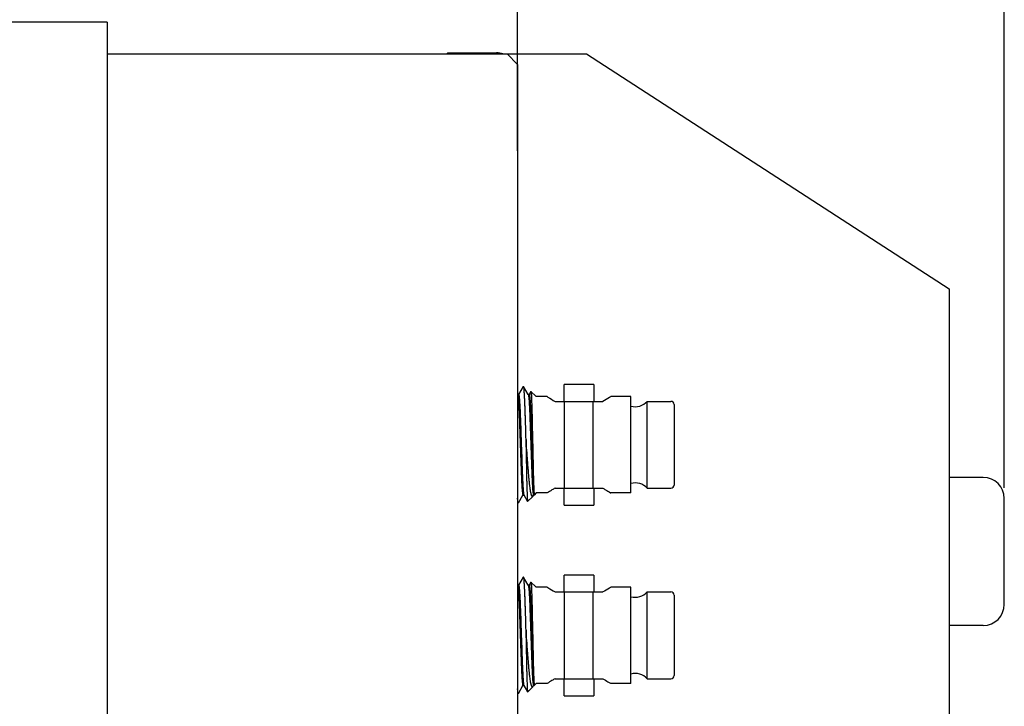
# Model space of a CAD drawing. Header units: millimetres. Extents: x 8 to 542, y 18 to 307.
# Tile 6 of 8: x 290 to 336, y 178 to 210. Entities that reach past the tile are written whole.
import ezdxf

# ---------------------------------------------------------------- set-up
doc = ezdxf.new("R2010")
doc.units = ezdxf.units.MM
doc.header["$LTSCALE"] = 23.1
doc.header["$PDMODE"] = 3
doc.header["$PDSIZE"] = 8
doc.layers.get('0').update_dxf_attribs({"linetype": 'CONTINUOUS'})
doc.layers.get('Defpoints').update_dxf_attribs({"linetype": 'CONTINUOUS'})
doc.layers.add('00_COMPONENTS', color=7, linetype='CONTINUOUS')
doc.layers.add('51__DRAFT_DIMS', color=7, linetype='CONTINUOUS')
doc.styles.get("Standard").update_dxf_attribs({"font": 'simfang.ttf'})
doc.dimstyles.new('DIMSTYLE_1', dxfattribs={"dimtxt": 3, "dimasz": 3, "dimexe": 2.5, "dimexo": 0.5, "dimgap": 0.75, "dimtad": 1, "dimdsep": 46, "dimtxsty": 'STANDARD', "dimblk": '_FILLED', "dimblk1": '_FILLED', "dimblk2": '_FILLED', "dimcen": 0.09, "dimclrt": 3, "dimazin": 2, "dimtp": 0.3, "dimtm": 0.3, "dimtfac": 1, "dimtofl": 0, "dimtmove": 0, "dimatfit": 3, "dimldrblk": '_FILLED', "dimfxl": 1, "dimtolj": 1, "dimarcsym": 0})

# ---------------------------------------------------------------- blocks, each defined once
blk = doc.blocks.new('_FILLED')
at = {"color": 0, "linetype": 'ByBlock'}
blk.add_solid([(0, 0), (-1, 0.167), (-1, -0.167)], dxfattribs=at)
blk = doc.blocks.new('*D8')
at = {"layer": '51__DRAFT_DIMS', "color": 0, "lineweight": -2}
for p, q in [((250.166, 208.368), (250.166, 228.529)), ((313.166, 204.216), (313.166, 228.529)), ((253.166, 226.029), (310.166, 226.029))]:
    blk.add_line(p, q, dxfattribs=at)
at = {"layer": 'Defpoints', "color": 0}
for p in [(313.166, 226.029), (250.166, 207.868), (313.166, 203.716)]:
    blk.add_point(p, dxfattribs=at)
at = {"layer": '51__DRAFT_DIMS', "color": 0, "linetype": 'ByBlock', "lineweight": -2, "xscale": 3, "yscale": 3, "zscale": 3, "rotation": 180}
blk.add_blockref('_FILLED', (250.166, 226.029), dxfattribs=at)
at = {"layer": '51__DRAFT_DIMS', "color": 0, "linetype": 'ByBlock', "lineweight": -2, "xscale": 3, "yscale": 3, "zscale": 3}
blk.add_blockref('_FILLED', (313.166, 226.029), dxfattribs=at)
at = {"layer": '51__DRAFT_DIMS', "insert": (283.645, 231.446), "char_height": 3.5, "attachment_point": 2, "line_spacing_factor": 0.9}
blk.add_mtext('\\A1;63', dxfattribs=at)
blk = doc.blocks.new('*D9')
at = {"layer": '51__DRAFT_DIMS', "color": 0, "lineweight": -2}
for p, q in [((250.166, 208.368), (250.166, 235.928)), ((336.169, 188.295), (336.169, 235.928)), ((333.169, 233.428), (253.166, 233.428))]:
    blk.add_line(p, q, dxfattribs=at)
at = {"layer": 'Defpoints', "color": 0}
for p in [(250.166, 233.428), (250.166, 207.868), (336.169, 187.795)]:
    blk.add_point(p, dxfattribs=at)
at = {"layer": '51__DRAFT_DIMS', "color": 0, "linetype": 'ByBlock', "lineweight": -2, "xscale": 3, "yscale": 3, "zscale": 3, "rotation": 180}
blk.add_blockref('_FILLED', (250.166, 233.428), dxfattribs=at)
at = {"layer": '51__DRAFT_DIMS', "color": 0, "linetype": 'ByBlock', "lineweight": -2, "xscale": 3, "yscale": 3, "zscale": 3}
blk.add_blockref('_FILLED', (336.169, 233.428), dxfattribs=at)
at = {"layer": '51__DRAFT_DIMS', "insert": (295.094, 238.845), "char_height": 3.5, "attachment_point": 2, "line_spacing_factor": 0.9}
blk.add_mtext('\\A1;86', dxfattribs=at)

msp = doc.modelspace()

# ---------------------------------------------------------------- linework, layer by layer
at = {"layer": '00_COMPONENTS', "color": 7}
for p, q in [((293.766, 210.295), (269.066, 210.295)), ((293.766, 210.295), (293.766, 110.295)), ((293.766, 208.795), (316.415, 208.795)), ((309.866, 208.845), (309.816, 208.795)), ((309.866, 208.845), (312.166, 208.845)), ((313.166, 208.295), (312.666, 208.795)), ((316.415, 208.795), (333.569, 197.695)), ((313.166, 208.295), (313.166, 112.295)), ((333.569, 197.695), (333.569, 122.895)), ((316.766, 193.183), (315.366, 193.183)), ((315.366, 192.383), (315.366, 193.183)), ((316.766, 193.183), (316.766, 192.383)), ((313.17, 192.703), (313.166, 192.71)), ((313.216, 192.706), (313.168, 192.706)), ((313.17, 192.703), (313.171, 192.699)), ((313.43, 193.08), (313.214, 192.707)), ((313.214, 192.707), (313.214, 192.706)), ((313.433, 193.083), (313.448, 193.083)), ((313.67, 192.703), (313.451, 193.08)), ((313.716, 192.706), (313.668, 192.706)), ((313.67, 192.703), (313.671, 192.7)), ((313.796, 192.849), (313.714, 192.707)), ((313.714, 192.707), (313.714, 192.706)), ((314.041, 192.608), (313.799, 192.85)), ((314.566, 192.608), (314.041, 192.608)), ((314.566, 192.608), (314.567, 192.607)), ((314.936, 192.383), (317.196, 192.383)), ((315.386, 188.283), (315.386, 192.383)), ((316.745, 188.283), (316.745, 192.383)), ((317.566, 192.608), (317.55, 192.597)), ((317.564, 192.607), (317.55, 192.597)), ((318.516, 192.608), (317.566, 192.608)), ((318.516, 188.058), (318.516, 192.608)), ((319.297, 192.383), (320.416, 192.383)), ((319.297, 188.283), (319.297, 192.383)), ((320.566, 192.233), (320.566, 188.433)), ((313.566, 190.58), (313.566, 190.085)), ((313.583, 190.333), (313.566, 190.58)), ((313.558, 190.333), (313.566, 190.085)), ((335.169, 188.795), (333.569, 188.795)), ((313.942, 188.066), (313.943, 187.96)), ((314.04, 188.058), (313.942, 187.96)), ((313.942, 188.043), (313.942, 188.004)), ((314.566, 188.058), (314.04, 188.058)), ((314.567, 188.059), (314.566, 188.058)), ((314.936, 188.283), (317.196, 188.283)), ((315.366, 187.483), (315.366, 188.283)), ((316.766, 188.283), (316.766, 187.483)), ((317.55, 188.068), (317.566, 188.058)), ((318.516, 188.058), (317.566, 188.058)), ((319.297, 188.283), (320.416, 188.283)), ((313.166, 187.61), (313.18, 187.586)), ((313.183, 187.583), (313.198, 187.583)), ((313.201, 187.586), (313.417, 187.959)), ((313.416, 187.96), (313.464, 187.96)), ((313.417, 187.959), (313.418, 187.96)), ((313.462, 187.963), (313.638, 187.658)), ((313.879, 187.896), (313.64, 187.657)), ((313.888, 187.909), (313.917, 187.959)), ((313.916, 187.96), (313.942, 187.96)), ((313.917, 187.959), (313.918, 187.96)), ((313.942, 188.004), (313.943, 187.969)), ((313.943, 187.969), (313.943, 187.96)), ((313.943, 187.96), (313.943, 187.96)), ((336.169, 182.795), (336.169, 187.795)), ((315.366, 187.483), (316.766, 187.483)), ((313.43, 184.08), (313.214, 183.707)), ((313.433, 184.083), (313.448, 184.083)), ((313.67, 183.703), (313.451, 184.08)), ((313.796, 183.849), (313.714, 183.707)), ((314.041, 183.608), (313.799, 183.85)), ((316.766, 184.183), (315.366, 184.183)), ((315.366, 183.383), (315.366, 184.183)), ((316.766, 184.183), (316.766, 183.383)), ((313.17, 183.703), (313.166, 183.71)), ((313.216, 183.706), (313.168, 183.706)), ((313.17, 183.703), (313.171, 183.699)), ((313.214, 183.707), (313.214, 183.706)), ((313.716, 183.706), (313.668, 183.706)), ((313.67, 183.703), (313.671, 183.7)), ((313.714, 183.707), (313.714, 183.706)), ((314.566, 183.608), (314.041, 183.608)), ((314.566, 183.608), (314.567, 183.607)), ((314.936, 183.383), (317.196, 183.383)), ((315.386, 179.283), (315.386, 183.383)), ((316.745, 179.283), (316.745, 183.383)), ((317.566, 183.608), (317.55, 183.597)), ((317.564, 183.607), (317.55, 183.597)), ((318.516, 183.608), (317.566, 183.608)), ((318.516, 179.058), (318.516, 183.608)), ((319.297, 183.383), (320.416, 183.383)), ((319.297, 179.283), (319.297, 183.383)), ((320.566, 183.233), (320.566, 179.433)), ((313.566, 181.58), (313.566, 181.085)), ((313.583, 181.333), (313.566, 181.58)), ((335.169, 181.795), (333.569, 181.795)), ((313.558, 181.333), (313.566, 181.085)), ((314.936, 179.283), (317.196, 179.283)), ((315.366, 178.483), (315.366, 179.283)), ((316.766, 179.283), (316.766, 178.483)), ((319.297, 179.283), (320.416, 179.283)), ((313.201, 178.586), (313.417, 178.959)), ((313.416, 178.96), (313.464, 178.96)), ((313.417, 178.959), (313.418, 178.96)), ((313.462, 178.963), (313.638, 178.658)), ((313.879, 178.896), (313.64, 178.657)), ((313.888, 178.909), (313.917, 178.959)), ((313.916, 178.96), (313.942, 178.96)), ((313.917, 178.959), (313.918, 178.96)), ((313.942, 179.066), (313.943, 178.96)), ((314.041, 179.058), (313.942, 178.96)), ((313.942, 179.043), (313.942, 179.004)), ((313.942, 179.004), (313.943, 178.969)), ((313.943, 178.969), (313.943, 178.96)), ((313.943, 178.96), (313.943, 178.96)), ((314.566, 179.058), (314.041, 179.058)), ((314.567, 179.059), (314.566, 179.058)), ((317.55, 179.068), (317.566, 179.058)), ((318.516, 179.058), (317.566, 179.058)), ((313.166, 178.61), (313.18, 178.586)), ((313.183, 178.583), (313.198, 178.583)), ((315.366, 178.483), (316.766, 178.483))]:
    msp.add_line(p, q, dxfattribs=at)
at = {"layer": '00_COMPONENTS', "color": 4}
for p, q in [((310.666, 208.845), (310.666, 208.795)), ((312.166, 208.845), (312.166, 208.795))]:
    msp.add_line(p, q, dxfattribs=at)
at = {"layer": '00_COMPONENTS', "color": 7}
for centre, radius, start, end in [((312.166, 207.845), 1, 72.1598, 90), ((318.716, 192.933), 0.8, 255.5178, 316.5675), ((320.416, 192.233), 0.15, 0, 90), ((318.716, 187.733), 0.8, 43.4325, 104.4822), ((335.169, 187.795), 1, 0, 90), ((320.416, 188.433), 0.15, 270, 360), ((318.716, 183.933), 0.8, 255.5178, 316.5675), ((320.416, 183.233), 0.15, 0, 90), ((335.169, 182.795), 1, 270, 360), ((318.716, 178.733), 0.8, 43.4325, 104.4822), ((320.416, 179.433), 0.15, 270, 360)]:
    msp.add_arc(centre, radius, start, end, dxfattribs=at)
for points, knots in [([(313.171, 192.699), (313.173, 192.695), (313.176, 192.686), (313.179, 192.669), (313.183, 192.647), (313.188, 192.607), (313.195, 192.543), (313.203, 192.45), (313.211, 192.337), (313.219, 192.205), (313.227, 192.056), (313.237, 191.832), (313.249, 191.525), (313.263, 191.124), (313.278, 190.69), (313.294, 190.236), (313.31, 189.787), (313.322, 189.428), (313.332, 189.159), (313.339, 188.973), (313.346, 188.797), (313.353, 188.633), (313.361, 188.482), (313.369, 188.347), (313.377, 188.231), (313.385, 188.135), (313.392, 188.069), (313.397, 188.026), (313.401, 188.003), (313.404, 187.986), (313.407, 187.976), (313.409, 187.97), (313.41, 187.966), (313.412, 187.962), (313.414, 187.96), (313.416, 187.96)], [0, 0, 0, 0, 0.002491, 0.006077, 0.010787, 0.016639, 0.031784, 0.051449, 0.075432, 0.103399, 0.134905, 0.169453, 0.245071, 0.329256, 0.422408, 0.519809, 0.616026, 0.705801, 0.746975, 0.786, 0.823166, 0.858113, 0.890104, 0.918626, 0.943227, 0.96355, 0.979373, 0.985567, 0.990615, 0.994533, 0.996075, 0.997346, 0.998353, 0.99911, 1, 1, 1, 1]), ([(313.216, 192.706), (313.217, 192.706), (313.219, 192.704), (313.221, 192.7), (313.223, 192.695), (313.224, 192.69), (313.227, 192.679), (313.23, 192.662), (313.234, 192.638), (313.24, 192.595), (313.246, 192.527), (313.254, 192.43), (313.263, 192.312), (313.271, 192.175), (313.278, 192.022), (313.286, 191.855), (313.293, 191.677), (313.3, 191.489), (313.31, 191.217), (313.322, 190.853), (313.338, 190.4), (313.354, 189.943), (313.37, 189.507), (313.381, 189.165), (313.391, 188.913), (313.398, 188.739), (313.406, 188.578), (313.414, 188.431), (313.422, 188.302), (313.43, 188.193), (313.437, 188.114), (313.443, 188.063), (313.447, 188.032), (313.45, 188.007), (313.454, 187.987), (313.457, 187.973), (313.46, 187.966), (313.462, 187.963)], [0, 0, 0, 0, 0.000899, 0.001667, 0.002689, 0.003979, 0.005545, 0.009524, 0.014652, 0.020944, 0.037016, 0.057652, 0.082622, 0.111552, 0.143978, 0.179365, 0.21695, 0.256434, 0.298141, 0.389052, 0.486205, 0.584188, 0.677469, 0.761418, 0.800085, 0.836846, 0.871076, 0.902102, 0.929434, 0.952631, 0.971383, 0.979032, 0.985518, 0.990837, 0.995005, 0.998044, 1, 1, 1, 1]), ([(313.43, 193.08), (313.43, 193.08), (313.431, 193.082), (313.432, 193.083), (313.433, 193.083)], [0, 0, 0, 0, 0.338671, 1, 1, 1, 1]), ([(313.433, 193.083), (313.434, 193.083), (313.436, 193.081), (313.438, 193.077), (313.439, 193.075), (313.439, 193.073)], [0, 0, 0, 0, 0.328229, 0.615588, 1, 1, 1, 1]), ([(313.439, 193.073), (313.44, 193.072), (313.441, 193.069), (313.442, 193.065), (313.442, 193.062)], [0, 0, 0, 0, 0.215806, 1, 1, 1, 1]), ([(313.442, 193.062), (313.444, 193.056), (313.446, 193.042), (313.451, 193.007), (313.458, 192.949), (313.465, 192.863), (313.472, 192.755), (313.48, 192.627), (313.491, 192.419), (313.503, 192.124), (313.513, 191.808), (313.522, 191.533), (313.531, 191.23), (313.543, 190.828), (313.553, 190.501), (313.558, 190.333)], [0, 0, 0, 0, 0.006651, 0.015318, 0.038808, 0.07051, 0.110236, 0.157571, 0.21191, 0.338336, 0.481903, 0.558732, 0.640456, 0.815666, 1, 1, 1, 1]), ([(313.451, 193.08), (313.451, 193.08), (313.45, 193.082), (313.449, 193.083), (313.448, 193.083)], [0, 0, 0, 0, 0.338671, 1, 1, 1, 1]), ([(313.566, 190.58), (313.561, 190.744), (313.551, 191.06), (313.537, 191.512), (313.527, 191.864), (313.517, 192.124), (313.51, 192.303), (313.503, 192.467), (313.496, 192.615), (313.488, 192.745), (313.481, 192.854), (313.474, 192.932), (313.469, 192.983), (313.465, 193.013), (313.462, 193.038), (313.459, 193.057), (313.455, 193.07), (313.453, 193.077), (313.451, 193.08)], [0, 0, 0, 0, 0.196343, 0.378599, 0.541952, 0.61835, 0.690148, 0.756307, 0.815823, 0.86785, 0.911719, 0.946967, 0.961282, 0.973371, 0.983247, 0.990942, 0.996497, 1, 1, 1, 1]), ([(313.671, 192.7), (313.672, 192.697), (313.675, 192.688), (313.678, 192.673), (313.682, 192.651), (313.686, 192.625), (313.69, 192.593), (313.695, 192.539), (313.702, 192.458), (313.71, 192.346), (313.718, 192.215), (313.726, 192.068), (313.737, 191.844), (313.749, 191.537), (313.762, 191.136), (313.778, 190.701), (313.794, 190.246), (313.809, 189.796), (313.822, 189.435), (313.832, 189.165), (313.838, 188.979), (313.845, 188.802), (313.853, 188.637), (313.861, 188.485), (313.869, 188.35), (313.877, 188.233), (313.885, 188.136), (313.892, 188.069), (313.897, 188.027), (313.901, 188.003), (313.904, 187.986), (313.907, 187.976), (313.908, 187.97), (313.91, 187.966), (313.912, 187.962), (313.914, 187.96), (313.916, 187.96)], [0, 0, 0, 0, 0.002301, 0.005695, 0.010215, 0.01588, 0.022701, 0.030672, 0.050019, 0.073728, 0.101475, 0.132815, 0.167254, 0.242806, 0.326905, 0.420105, 0.51771, 0.614256, 0.704427, 0.745787, 0.784971, 0.822283, 0.857384, 0.889527, 0.918191, 0.94292, 0.963353, 0.979263, 0.985491, 0.990567, 0.994506, 0.996057, 0.997334, 0.998346, 0.999107, 1, 1, 1, 1]), ([(313.716, 192.706), (313.717, 192.706), (313.719, 192.704), (313.721, 192.701), (313.723, 192.695), (313.726, 192.685), (313.731, 192.661), (313.737, 192.619), (313.744, 192.555), (313.751, 192.473), (313.759, 192.373), (313.766, 192.256), (313.773, 192.124), (313.78, 191.979), (313.787, 191.823), (313.794, 191.657), (313.8, 191.484), (313.807, 191.301), (313.816, 191.039), (313.828, 190.696), (313.843, 190.274), (313.857, 189.855), (313.871, 189.458), (313.884, 189.093), (313.897, 188.765), (313.911, 188.481), (313.923, 188.277), (313.934, 188.145), (313.94, 188.09), (313.942, 188.066)], [0, 0, 0, 0, 0.000821, 0.001497, 0.002389, 0.004864, 0.008303, 0.018156, 0.032033, 0.049894, 0.071594, 0.096892, 0.125443, 0.156865, 0.190687, 0.226287, 0.26354, 0.302724, 0.344186, 0.432593, 0.524783, 0.61634, 0.702961, 0.781199, 0.852188, 0.914624, 0.96475, 0.984342, 1, 1, 1, 1]), ([(313.796, 192.849), (313.796, 192.849), (313.797, 192.85), (313.798, 192.85), (313.798, 192.85), (313.799, 192.85)], [0, 0, 0, 0, 0.565759, 0.762593, 1, 1, 1, 1]), ([(313.799, 192.85), (313.799, 192.849), (313.8, 192.848), (313.801, 192.844), (313.802, 192.839), (313.804, 192.83), (313.806, 192.814), (313.808, 192.792), (313.811, 192.763), (313.813, 192.729), (313.815, 192.689), (313.819, 192.624), (313.823, 192.531), (313.828, 192.403), (313.833, 192.255), (313.839, 192.09), (313.844, 191.908), (313.848, 191.711), (313.853, 191.502), (313.859, 191.202), (313.867, 190.811), (313.874, 190.494), (313.878, 190.333)], [0, 0, 0, 0, 0.000882, 0.002299, 0.00428, 0.006832, 0.013661, 0.022784, 0.034187, 0.047852, 0.063761, 0.081893, 0.124619, 0.175548, 0.234237, 0.300143, 0.372609, 0.450933, 0.534403, 0.622265, 0.807728, 1, 1, 1, 1]), ([(314.567, 192.607), (314.578, 192.6), (314.698, 192.521), (314.821, 192.446), (314.936, 192.383)], [0, 0, 0, 0, 0.090966, 1, 1, 1, 1]), ([(317.55, 192.597), (317.534, 192.587), (317.418, 192.512), (317.3, 192.44), (317.196, 192.383)], [0, 0, 0, 0, 0.137274, 1, 1, 1, 1]), ([(313.566, 190.085), (313.569, 189.927), (313.575, 189.617), (313.583, 189.17), (313.59, 188.819), (313.596, 188.56), (313.601, 188.387), (313.605, 188.23), (313.61, 188.09), (313.614, 187.969), (313.619, 187.879), (313.622, 187.818), (313.624, 187.779), (313.626, 187.746), (313.629, 187.718), (313.631, 187.695), (313.633, 187.678), (313.635, 187.667), (313.637, 187.661), (313.637, 187.659), (313.638, 187.658)], [0, 0, 0, 0, 0.196057, 0.382175, 0.552514, 0.629982, 0.701427, 0.766302, 0.824078, 0.874272, 0.916474, 0.93448, 0.950376, 0.964126, 0.975699, 0.985077, 0.992249, 0.997213, 0.998873, 1, 1, 1, 1]), ([(313.879, 187.896), (313.876, 187.894), (313.872, 187.89), (313.865, 187.89), (313.86, 187.891), (313.856, 187.894), (313.849, 187.901), (313.841, 187.913), (313.831, 187.933), (313.822, 187.96), (313.812, 187.992), (313.798, 188.047), (313.781, 188.131), (313.762, 188.248), (313.743, 188.388), (313.724, 188.548), (313.706, 188.728), (313.689, 188.924), (313.673, 189.135), (313.655, 189.358), (313.638, 189.592), (313.613, 189.918), (313.595, 190.166), (313.583, 190.333)], [0, 0, 0, 0, 0.004342, 0.006189, 0.008094, 0.010264, 0.012837, 0.019474, 0.028332, 0.039516, 0.053064, 0.068997, 0.107944, 0.156066, 0.212909, 0.277934, 0.350563, 0.430051, 0.51546, 0.605829, 0.700307, 0.798055, 1, 1, 1, 1]), ([(313.878, 190.333), (313.881, 190.206), (313.886, 189.957), (313.894, 189.591), (313.901, 189.244), (313.909, 188.926), (313.916, 188.645), (313.925, 188.407), (313.932, 188.219), (313.939, 188.111), (313.942, 188.066)], [0, 0, 0, 0, 0.167445, 0.330216, 0.484345, 0.625932, 0.751273, 0.857081, 0.940735, 1, 1, 1, 1]), ([(314.936, 188.283), (314.886, 188.256), (314.761, 188.184), (314.64, 188.107), (314.567, 188.059)], [0, 0, 0, 0, 0.391996, 1, 1, 1, 1]), ([(317.196, 188.283), (317.238, 188.259), (317.358, 188.191), (317.475, 188.117), (317.55, 188.068)], [0, 0, 0, 0, 0.351415, 1, 1, 1, 1]), ([(313.189, 187.604), (313.187, 187.614), (313.182, 187.64), (313.177, 187.685), (313.171, 187.745), (313.167, 187.79), (313.166, 187.814)], [0, 0, 0, 0, 0.149231, 0.365317, 0.649115, 1, 1, 1, 1]), ([(313.166, 187.655), (313.167, 187.646), (313.169, 187.631), (313.172, 187.61), (313.176, 187.596), (313.178, 187.588), (313.18, 187.586)], [0, 0, 0, 0, 0.372602, 0.662119, 0.870137, 1, 1, 1, 1]), ([(313.18, 187.586), (313.18, 187.585), (313.181, 187.584), (313.182, 187.583), (313.183, 187.583)], [0, 0, 0, 0, 0.338671, 1, 1, 1, 1]), ([(313.192, 187.593), (313.192, 187.593), (313.19, 187.597), (313.19, 187.601), (313.189, 187.604)], [0, 0, 0, 0, 0.215806, 1, 1, 1, 1]), ([(313.198, 187.583), (313.197, 187.583), (313.195, 187.585), (313.193, 187.589), (313.192, 187.591), (313.192, 187.593)], [0, 0, 0, 0, 0.328229, 0.615588, 1, 1, 1, 1]), ([(313.201, 187.586), (313.201, 187.585), (313.2, 187.584), (313.199, 187.583), (313.198, 187.583)], [0, 0, 0, 0, 0.338671, 1, 1, 1, 1]), ([(313.638, 187.658), (313.638, 187.658), (313.639, 187.657), (313.64, 187.657), (313.64, 187.657), (313.64, 187.657)], [0, 0, 0, 0, 0.571624, 0.767152, 1, 1, 1, 1]), ([(313.888, 187.909), (313.888, 187.908), (313.885, 187.903), (313.882, 187.899), (313.879, 187.896)], [0, 0, 0, 0, 0.284181, 1, 1, 1, 1]), ([(313.43, 184.08), (313.43, 184.08), (313.431, 184.082), (313.432, 184.083), (313.433, 184.083)], [0, 0, 0, 0, 0.338671, 1, 1, 1, 1]), ([(313.433, 184.083), (313.434, 184.083), (313.436, 184.081), (313.438, 184.077), (313.439, 184.075), (313.439, 184.073)], [0, 0, 0, 0, 0.328229, 0.615588, 1, 1, 1, 1]), ([(313.439, 184.073), (313.44, 184.072), (313.441, 184.069), (313.442, 184.065), (313.442, 184.062)], [0, 0, 0, 0, 0.215806, 1, 1, 1, 1]), ([(313.442, 184.062), (313.444, 184.056), (313.446, 184.042), (313.451, 184.007), (313.458, 183.949), (313.465, 183.863), (313.472, 183.755), (313.48, 183.627), (313.491, 183.419), (313.503, 183.124), (313.513, 182.808), (313.522, 182.533), (313.531, 182.23), (313.543, 181.828), (313.553, 181.501), (313.558, 181.333)], [0, 0, 0, 0, 0.006651, 0.015318, 0.038808, 0.07051, 0.110236, 0.157571, 0.21191, 0.338336, 0.481903, 0.558732, 0.640456, 0.815666, 1, 1, 1, 1]), ([(313.451, 184.08), (313.451, 184.08), (313.45, 184.082), (313.449, 184.083), (313.448, 184.083)], [0, 0, 0, 0, 0.338671, 1, 1, 1, 1]), ([(313.566, 181.58), (313.561, 181.744), (313.551, 182.06), (313.537, 182.512), (313.527, 182.864), (313.517, 183.124), (313.51, 183.303), (313.503, 183.467), (313.496, 183.615), (313.488, 183.745), (313.481, 183.854), (313.474, 183.932), (313.469, 183.983), (313.465, 184.013), (313.462, 184.038), (313.459, 184.057), (313.455, 184.07), (313.453, 184.077), (313.451, 184.08)], [0, 0, 0, 0, 0.196343, 0.378599, 0.541952, 0.61835, 0.690148, 0.756307, 0.815823, 0.86785, 0.911719, 0.946967, 0.961282, 0.973371, 0.983247, 0.990942, 0.996497, 1, 1, 1, 1]), ([(313.796, 183.849), (313.796, 183.849), (313.797, 183.85), (313.798, 183.85), (313.798, 183.85), (313.799, 183.85)], [0, 0, 0, 0, 0.565759, 0.762593, 1, 1, 1, 1]), ([(313.799, 183.85), (313.799, 183.849), (313.8, 183.848), (313.801, 183.844), (313.802, 183.839), (313.804, 183.83), (313.806, 183.814), (313.808, 183.792), (313.811, 183.763), (313.813, 183.729), (313.815, 183.689), (313.819, 183.624), (313.823, 183.531), (313.828, 183.403), (313.833, 183.255), (313.839, 183.09), (313.844, 182.908), (313.848, 182.711), (313.853, 182.502), (313.859, 182.202), (313.867, 181.811), (313.874, 181.494), (313.878, 181.333)], [0, 0, 0, 0, 0.000882, 0.002299, 0.00428, 0.006832, 0.013661, 0.022784, 0.034187, 0.047852, 0.063761, 0.081893, 0.124619, 0.175548, 0.234237, 0.300143, 0.372609, 0.450933, 0.534403, 0.622265, 0.807728, 1, 1, 1, 1]), ([(313.171, 183.699), (313.173, 183.695), (313.176, 183.686), (313.179, 183.669), (313.183, 183.647), (313.188, 183.607), (313.195, 183.543), (313.203, 183.45), (313.211, 183.337), (313.219, 183.205), (313.227, 183.056), (313.237, 182.832), (313.249, 182.525), (313.263, 182.124), (313.278, 181.69), (313.294, 181.236), (313.31, 180.787), (313.322, 180.428), (313.332, 180.159), (313.339, 179.973), (313.346, 179.797), (313.353, 179.633), (313.361, 179.482), (313.369, 179.347), (313.377, 179.231), (313.385, 179.135), (313.392, 179.069), (313.397, 179.026), (313.401, 179.003), (313.404, 178.986), (313.407, 178.976), (313.409, 178.97), (313.41, 178.966), (313.412, 178.962), (313.414, 178.96), (313.416, 178.96)], [0, 0, 0, 0, 0.002491, 0.006077, 0.010787, 0.016639, 0.031784, 0.051449, 0.075432, 0.103399, 0.134905, 0.169453, 0.245071, 0.329256, 0.422408, 0.519809, 0.616026, 0.705801, 0.746975, 0.786, 0.823166, 0.858113, 0.890104, 0.918626, 0.943227, 0.96355, 0.979373, 0.985567, 0.990615, 0.994533, 0.996075, 0.997346, 0.998353, 0.99911, 1, 1, 1, 1]), ([(313.216, 183.706), (313.217, 183.706), (313.219, 183.704), (313.221, 183.7), (313.223, 183.695), (313.224, 183.69), (313.227, 183.679), (313.23, 183.662), (313.234, 183.638), (313.24, 183.595), (313.246, 183.527), (313.254, 183.43), (313.263, 183.312), (313.271, 183.175), (313.278, 183.022), (313.286, 182.855), (313.293, 182.677), (313.3, 182.489), (313.31, 182.217), (313.322, 181.853), (313.338, 181.4), (313.354, 180.943), (313.37, 180.507), (313.381, 180.165), (313.391, 179.913), (313.398, 179.739), (313.406, 179.578), (313.414, 179.431), (313.422, 179.302), (313.43, 179.193), (313.437, 179.114), (313.443, 179.063), (313.447, 179.032), (313.45, 179.007), (313.454, 178.987), (313.457, 178.973), (313.46, 178.966), (313.462, 178.963)], [0, 0, 0, 0, 0.000899, 0.001667, 0.002689, 0.003979, 0.005545, 0.009524, 0.014652, 0.020944, 0.037016, 0.057652, 0.082622, 0.111552, 0.143978, 0.179365, 0.21695, 0.256434, 0.298141, 0.389052, 0.486205, 0.584188, 0.677469, 0.761418, 0.800085, 0.836846, 0.871076, 0.902102, 0.929434, 0.952631, 0.971383, 0.979032, 0.985518, 0.990837, 0.995005, 0.998044, 1, 1, 1, 1]), ([(313.671, 183.7), (313.672, 183.697), (313.675, 183.688), (313.678, 183.673), (313.682, 183.651), (313.686, 183.625), (313.69, 183.593), (313.695, 183.539), (313.702, 183.458), (313.71, 183.346), (313.718, 183.215), (313.726, 183.068), (313.737, 182.844), (313.749, 182.537), (313.762, 182.136), (313.778, 181.701), (313.794, 181.246), (313.809, 180.796), (313.822, 180.435), (313.832, 180.165), (313.838, 179.979), (313.845, 179.802), (313.853, 179.637), (313.861, 179.485), (313.869, 179.35), (313.877, 179.233), (313.885, 179.136), (313.892, 179.069), (313.897, 179.027), (313.901, 179.003), (313.904, 178.986), (313.907, 178.976), (313.908, 178.97), (313.91, 178.966), (313.912, 178.962), (313.914, 178.96), (313.916, 178.96)], [0, 0, 0, 0, 0.002301, 0.005695, 0.010215, 0.01588, 0.022701, 0.030672, 0.050019, 0.073728, 0.101475, 0.132815, 0.167254, 0.242806, 0.326905, 0.420105, 0.51771, 0.614256, 0.704427, 0.745787, 0.784971, 0.822283, 0.857384, 0.889527, 0.918191, 0.94292, 0.963353, 0.979263, 0.985491, 0.990567, 0.994506, 0.996057, 0.997334, 0.998346, 0.999107, 1, 1, 1, 1]), ([(313.716, 183.706), (313.717, 183.706), (313.719, 183.704), (313.721, 183.701), (313.723, 183.695), (313.726, 183.685), (313.731, 183.661), (313.737, 183.619), (313.744, 183.555), (313.751, 183.473), (313.759, 183.373), (313.766, 183.256), (313.773, 183.124), (313.78, 182.979), (313.787, 182.823), (313.794, 182.657), (313.8, 182.484), (313.807, 182.301), (313.816, 182.039), (313.828, 181.696), (313.843, 181.274), (313.857, 180.855), (313.871, 180.458), (313.884, 180.093), (313.897, 179.765), (313.911, 179.481), (313.923, 179.277), (313.934, 179.145), (313.94, 179.09), (313.942, 179.066)], [0, 0, 0, 0, 0.000821, 0.001497, 0.002389, 0.004864, 0.008303, 0.018156, 0.032033, 0.049894, 0.071594, 0.096892, 0.125443, 0.156865, 0.190687, 0.226287, 0.26354, 0.302724, 0.344186, 0.432593, 0.524783, 0.61634, 0.702961, 0.781199, 0.852188, 0.914624, 0.96475, 0.984342, 1, 1, 1, 1]), ([(314.567, 183.607), (314.578, 183.6), (314.698, 183.521), (314.821, 183.446), (314.936, 183.383)], [0, 0, 0, 0, 0.090966, 1, 1, 1, 1]), ([(317.55, 183.597), (317.534, 183.587), (317.418, 183.512), (317.3, 183.44), (317.196, 183.383)], [0, 0, 0, 0, 0.137274, 1, 1, 1, 1]), ([(313.566, 181.085), (313.569, 180.927), (313.575, 180.617), (313.583, 180.17), (313.59, 179.819), (313.596, 179.56), (313.601, 179.387), (313.605, 179.23), (313.61, 179.09), (313.614, 178.969), (313.619, 178.879), (313.622, 178.818), (313.624, 178.779), (313.626, 178.746), (313.629, 178.718), (313.631, 178.695), (313.633, 178.678), (313.635, 178.667), (313.637, 178.661), (313.637, 178.659), (313.638, 178.658)], [0, 0, 0, 0, 0.196057, 0.382175, 0.552514, 0.629982, 0.701427, 0.766302, 0.824078, 0.874272, 0.916474, 0.93448, 0.950376, 0.964126, 0.975699, 0.985077, 0.992249, 0.997213, 0.998873, 1, 1, 1, 1]), ([(313.879, 178.896), (313.876, 178.894), (313.872, 178.89), (313.865, 178.89), (313.86, 178.891), (313.856, 178.894), (313.849, 178.901), (313.841, 178.913), (313.831, 178.933), (313.822, 178.96), (313.812, 178.992), (313.798, 179.047), (313.781, 179.131), (313.762, 179.248), (313.743, 179.388), (313.724, 179.548), (313.706, 179.728), (313.689, 179.924), (313.673, 180.135), (313.655, 180.358), (313.638, 180.592), (313.613, 180.918), (313.595, 181.166), (313.583, 181.333)], [0, 0, 0, 0, 0.004342, 0.006189, 0.008094, 0.010264, 0.012837, 0.019474, 0.028332, 0.039516, 0.053064, 0.068997, 0.107944, 0.156066, 0.212909, 0.277934, 0.350563, 0.430051, 0.51546, 0.605829, 0.700307, 0.798055, 1, 1, 1, 1]), ([(313.878, 181.333), (313.881, 181.206), (313.886, 180.957), (313.894, 180.591), (313.901, 180.244), (313.909, 179.926), (313.916, 179.645), (313.925, 179.407), (313.932, 179.219), (313.939, 179.111), (313.942, 179.066)], [0, 0, 0, 0, 0.167445, 0.330216, 0.484345, 0.625932, 0.751273, 0.857081, 0.940735, 1, 1, 1, 1]), ([(314.936, 179.283), (314.886, 179.256), (314.761, 179.184), (314.64, 179.107), (314.567, 179.059)], [0, 0, 0, 0, 0.391996, 1, 1, 1, 1]), ([(317.196, 179.283), (317.238, 179.259), (317.358, 179.191), (317.475, 179.117), (317.55, 179.068)], [0, 0, 0, 0, 0.351415, 1, 1, 1, 1]), ([(313.189, 178.604), (313.187, 178.614), (313.182, 178.64), (313.177, 178.685), (313.171, 178.745), (313.167, 178.79), (313.166, 178.814)], [0, 0, 0, 0, 0.149231, 0.365317, 0.649115, 1, 1, 1, 1]), ([(313.888, 178.909), (313.888, 178.908), (313.885, 178.903), (313.882, 178.899), (313.879, 178.896)], [0, 0, 0, 0, 0.284181, 1, 1, 1, 1]), ([(313.166, 178.655), (313.167, 178.646), (313.169, 178.631), (313.172, 178.61), (313.176, 178.596), (313.178, 178.588), (313.18, 178.586)], [0, 0, 0, 0, 0.372602, 0.662119, 0.870137, 1, 1, 1, 1]), ([(313.18, 178.586), (313.18, 178.585), (313.181, 178.584), (313.182, 178.583), (313.183, 178.583)], [0, 0, 0, 0, 0.338671, 1, 1, 1, 1]), ([(313.192, 178.593), (313.192, 178.593), (313.19, 178.597), (313.19, 178.601), (313.189, 178.604)], [0, 0, 0, 0, 0.215806, 1, 1, 1, 1]), ([(313.198, 178.583), (313.197, 178.583), (313.195, 178.585), (313.193, 178.589), (313.192, 178.591), (313.192, 178.593)], [0, 0, 0, 0, 0.328229, 0.615588, 1, 1, 1, 1]), ([(313.201, 178.586), (313.201, 178.585), (313.2, 178.584), (313.199, 178.583), (313.198, 178.583)], [0, 0, 0, 0, 0.338671, 1, 1, 1, 1]), ([(313.638, 178.658), (313.638, 178.658), (313.639, 178.657), (313.64, 178.657), (313.64, 178.657), (313.64, 178.657)], [0, 0, 0, 0, 0.571624, 0.767152, 1, 1, 1, 1])]:
    msp.add_open_spline(points, degree=3, knots=knots, dxfattribs=at)

# ---------------------------------------------------------------- dimensions: what is measured, and where the dimension line sits
at = {"layer": '51__DRAFT_DIMS', "color": 8}
dim = msp.add_linear_dim(base=(250.166, 233.428), p1=(336.169, 187.795), p2=(250.166, 207.868), angle=180, dimstyle='DIMSTYLE_1', override={"dimtxt": 3.5, "dimclrt": 256}, dxfattribs=at)
dim.commit()
dim.dimension.update_dxf_attribs({"geometry": '*D9', "text_midpoint": (295.094, 233.428), "dimtype": 160})
dim = msp.add_linear_dim(base=(313.166, 226.029), p1=(250.166, 207.868), p2=(313.166, 203.716), dimstyle='DIMSTYLE_1', override={"dimtxt": 3.5, "dimclrt": 256}, dxfattribs=at)
dim.commit()
dim.dimension.update_dxf_attribs({"geometry": '*D8', "text_midpoint": (283.645, 226.029), "dimtype": 160})

doc.saveas('drawing.dxf')
